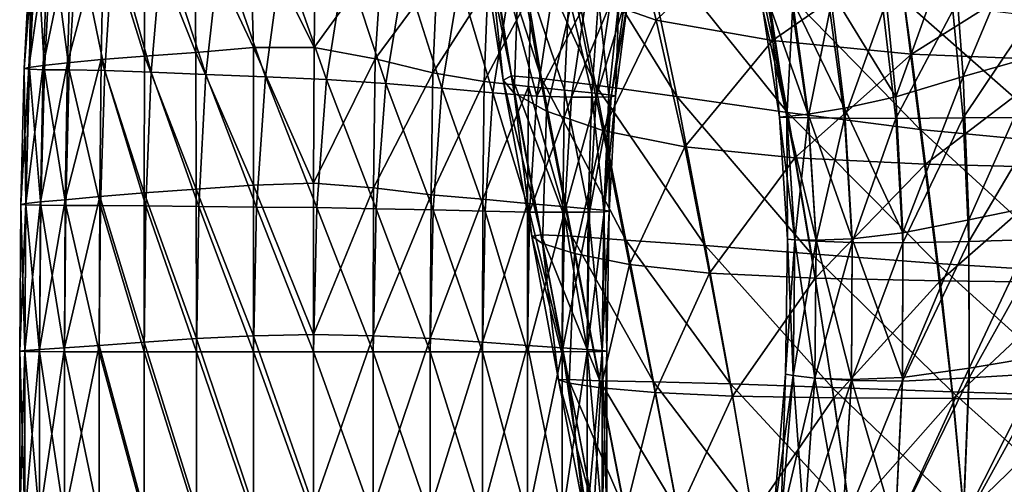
# Model space of a CAD drawing. Extents: x -0.96 to 0.96, y -0.57 to 2.63.
# Tile 128 of 148: x -0.24 to -0.04, y 1.79 to 1.89. Entities that reach past the tile are written whole.
import ezdxf

# ---------------------------------------------------------------- set-up
doc = ezdxf.new("R2010")
doc.units = 0
doc.layers.add('Brakiri_Cruiser_Main_Texture', color=7, linetype='CONTINUOUS')

msp = doc.modelspace()

# ---------------------------------------------------------------- linework, layer by layer
at = {"layer": 'Brakiri_Cruiser_Main_Texture'}
for points in [[(-0.151717, 1.910121, 0.005834), (-0.144566, 1.875688, -0.043131), (-0.150368, 1.911987, -0.04566)], [(-0.150368, 1.911987, -0.04566), (-0.144566, 1.875688, -0.043131), (-0.13847, 1.875199, -0.088397)], [(-0.150368, 1.911987, -0.04566), (-0.13847, 1.875199, -0.088397), (-0.144549, 1.911738, -0.095707)], [(-0.144549, 1.911738, -0.095707), (-0.13847, 1.875199, -0.088397), (-0.127408, 1.873797, -0.129607)], [(-0.144549, 1.911738, -0.095707), (-0.127408, 1.873797, -0.129607), (-0.134166, 1.909226, -0.143373)], [(-0.12117, 1.912675, 0.19681), (-0.115019, 1.887066, 0.177248), (-0.131794, 1.89296, 0.142466)], [(-0.096059, 1.905433, 0.222496), (-0.115019, 1.887066, 0.177248), (-0.12117, 1.912675, 0.19681)], [(-0.198024, 1.908014, 0.384637), (-0.184801, 1.881469, 0.383817), (-0.18441, 1.910366, 0.382158)], [(-0.184801, 1.881469, 0.383817), (-0.170963, 1.900682, 0.383509), (-0.18441, 1.910366, 0.382158)], [(-0.14956, 1.905485, 0.05512), (-0.146231, 1.874818, 0.003437), (-0.151717, 1.910121, 0.005834)], [(-0.151717, 1.910121, 0.005834), (-0.146231, 1.874818, 0.003437), (-0.144566, 1.875688, -0.043131)], [(-0.134166, 1.909226, -0.143373), (-0.127408, 1.873797, -0.129607), (-0.110841, 1.871472, -0.163676)], [(-0.134166, 1.909226, -0.143373), (-0.110841, 1.871472, -0.163676), (-0.117922, 1.905179, -0.182822)], [(-0.05238, 1.875584, -0.502415), (-0.037732, 1.910581, -0.502986), (-0.054492, 1.903776, -0.497949)], [(-0.05238, 1.875584, -0.502415), (-0.036247, 1.880115, -0.507285), (-0.037732, 1.910581, -0.502986)], [(-0.219366, 1.906538, 0.393125), (-0.208998, 1.880483, 0.388307), (-0.209273, 1.907007, 0.388177)], [(-0.209273, 1.907007, 0.388177), (-0.197231, 1.881491, 0.385104), (-0.198024, 1.908014, 0.384637)], [(-0.209273, 1.907007, 0.388177), (-0.208998, 1.880483, 0.388307), (-0.197231, 1.881491, 0.385104)], [(-0.198024, 1.908014, 0.384637), (-0.197231, 1.881491, 0.385104), (-0.184801, 1.881469, 0.383817)], [(-0.241814, 1.904889, 0.42875), (-0.242607, 1.904635, 0.44), (-0.243977, 1.877199, 0.44)], [(-0.241814, 1.904889, 0.42875), (-0.243977, 1.877199, 0.44), (-0.243057, 1.877434, 0.42875)], [(-0.239053, 1.905299, 0.417969), (-0.241814, 1.904889, 0.42875), (-0.243057, 1.877434, 0.42875)], [(-0.239053, 1.905299, 0.417969), (-0.243057, 1.877434, 0.42875), (-0.240137, 1.877805, 0.417969)], [(-0.234355, 1.905788, 0.408125), (-0.239053, 1.905299, 0.417969), (-0.240137, 1.877805, 0.417969)], [(-0.234355, 1.905788, 0.408125), (-0.240137, 1.877805, 0.417969), (-0.235186, 1.878371, 0.408125)], [(-0.227751, 1.906279, 0.399687), (-0.234355, 1.905788, 0.408125), (-0.235186, 1.878371, 0.408125)], [(-0.227751, 1.906279, 0.399687), (-0.235186, 1.878371, 0.408125), (-0.228266, 1.879036, 0.399687)], [(-0.227751, 1.906279, 0.399687), (-0.228266, 1.879036, 0.399687), (-0.21944, 1.879702, 0.393125)], [(-0.227751, 1.906279, 0.399687), (-0.21944, 1.879702, 0.393125), (-0.219366, 1.906538, 0.393125)], [(-0.219366, 1.906538, 0.393125), (-0.21944, 1.879702, 0.393125), (-0.208998, 1.880483, 0.388307)], [(-0.143046, 1.899443, 0.10083), (-0.144002, 1.872145, 0.048553), (-0.14956, 1.905485, 0.05512)], [(-0.14956, 1.905485, 0.05512), (-0.144002, 1.872145, 0.048553), (-0.146231, 1.874818, 0.003437)], [(-0.117922, 1.905179, -0.182822), (-0.110841, 1.871472, -0.163676), (-0.088229, 1.868211, -0.187519)], [(-0.117922, 1.905179, -0.182822), (-0.088229, 1.868211, -0.187519), (-0.09367, 1.898161, -0.206337)], [(-0.096059, 1.905433, 0.222496), (-0.091285, 1.882905, 0.201976), (-0.115019, 1.887066, 0.177248)], [(-0.065791, 1.900693, 0.238705), (-0.091285, 1.882905, 0.201976), (-0.096059, 1.905433, 0.222496)], [(-0.242607, 1.904635, 0.44), (-0.24293, 1.877043, 0.45125), (-0.243977, 1.877199, 0.44)], [(-0.242607, 1.904635, 0.44), (-0.241497, 1.904459, 0.45125), (-0.24293, 1.877043, 0.45125)], [(-0.241497, 1.904459, 0.45125), (-0.239883, 1.876955, 0.462031), (-0.24293, 1.877043, 0.45125)], [(-0.241497, 1.904459, 0.45125), (-0.238418, 1.904361, 0.462031), (-0.239883, 1.876955, 0.462031)], [(-0.238418, 1.904361, 0.462031), (-0.234805, 1.876926, 0.471875), (-0.239883, 1.876955, 0.462031)], [(-0.238418, 1.904361, 0.462031), (-0.23322, 1.904206, 0.471875), (-0.234805, 1.876926, 0.471875)], [(-0.23322, 1.904206, 0.471875), (-0.227576, 1.876809, 0.480313), (-0.234805, 1.876926, 0.471875)], [(-0.23322, 1.904206, 0.471875), (-0.225752, 1.903857, 0.480313), (-0.227576, 1.876809, 0.480313)], [(-0.225752, 1.903857, 0.480313), (-0.218076, 1.87646, 0.486875), (-0.227576, 1.876809, 0.480313)], [(-0.225752, 1.903857, 0.480313), (-0.215774, 1.903042, 0.486875), (-0.218076, 1.87646, 0.486875)], [(-0.215774, 1.903042, 0.486875), (-0.206934, 1.875995, 0.491562), (-0.218076, 1.87646, 0.486875)], [(-0.215774, 1.903042, 0.486875), (-0.204033, 1.901995, 0.491563), (-0.206934, 1.875995, 0.491562)], [(-0.066126, 1.87142, -0.495508), (-0.054492, 1.903776, -0.497949), (-0.068726, 1.897523, -0.490796)], [(-0.066126, 1.87142, -0.495508), (-0.05238, 1.875584, -0.502415), (-0.054492, 1.903776, -0.497949)], [(-0.204033, 1.901995, 0.491563), (-0.194775, 1.875529, 0.494375), (-0.206934, 1.875995, 0.491562)], [(-0.204033, 1.901995, 0.491563), (-0.19134, 1.900715, 0.494375), (-0.194775, 1.875529, 0.494375)], [(-0.19134, 1.900715, 0.494375), (-0.182292, 1.874947, 0.495313), (-0.194775, 1.875529, 0.494375)], [(-0.19134, 1.900715, 0.494375), (-0.178506, 1.899202, 0.495313), (-0.182292, 1.874947, 0.495313)], [(-0.184801, 1.881469, 0.383817), (-0.172374, 1.879163, 0.384746), (-0.170963, 1.900682, 0.383509)], [(-0.178506, 1.899202, 0.495313), (-0.170176, 1.874133, 0.494375), (-0.182292, 1.874947, 0.495313)], [(-0.178506, 1.899202, 0.495313), (-0.166404, 1.897223, 0.494375), (-0.170176, 1.874133, 0.494375)], [(-0.172374, 1.879163, 0.384746), (-0.159729, 1.8963, 0.38653), (-0.170963, 1.900682, 0.383509)], [(-0.143046, 1.899443, 0.10083), (-0.137398, 1.868468, 0.090817), (-0.144002, 1.872145, 0.048553)], [(-0.131794, 1.89296, 0.142466), (-0.137398, 1.868468, 0.090817), (-0.143046, 1.899443, 0.10083)], [(-0.065791, 1.900693, 0.238705), (-0.062972, 1.880096, 0.218756), (-0.091285, 1.882905, 0.201976)], [(-0.033421, 1.898681, 0.248179), (-0.062972, 1.880096, 0.218756), (-0.065791, 1.900693, 0.238705)], [(-0.166404, 1.897223, 0.494375), (-0.15875, 1.873202, 0.491562), (-0.170176, 1.874133, 0.494375)], [(-0.166404, 1.897223, 0.494375), (-0.155176, 1.895012, 0.491563), (-0.15875, 1.873202, 0.491562)], [(-0.09367, 1.898161, -0.206337), (-0.088229, 1.868211, -0.187519), (-0.061178, 1.864763, -0.202663)], [(-0.09367, 1.898161, -0.206337), (-0.061178, 1.864763, -0.202663), (-0.0645, 1.891078, -0.220157)], [(-0.07959, 1.893476, -0.481445), (-0.066126, 1.87142, -0.495508), (-0.068726, 1.897523, -0.490796)], [(-0.033421, 1.898681, 0.248179), (-0.032249, 1.878932, 0.228677), (-0.062972, 1.880096, 0.218756)], [(-0.172374, 1.879163, 0.384746), (-0.1606, 1.876294, 0.387663), (-0.159729, 1.8963, 0.38653)], [(-0.1606, 1.876294, 0.387663), (-0.149421, 1.893853, 0.391172), (-0.159729, 1.8963, 0.38653)], [(-0.155176, 1.895012, 0.491563), (-0.14834, 1.872271, 0.486875), (-0.15875, 1.873202, 0.491562)], [(-0.155176, 1.895012, 0.491563), (-0.145083, 1.892918, 0.48682), (-0.14834, 1.872271, 0.486875)], [(-0.1606, 1.876294, 0.387663), (-0.15013, 1.874582, 0.392337), (-0.149421, 1.893853, 0.391172)], [(-0.15013, 1.874582, 0.392337), (-0.140521, 1.892779, 0.397604), (-0.149421, 1.893853, 0.391172)], [(-0.15013, 1.874582, 0.392337), (-0.141126, 1.873566, 0.398844), (-0.140521, 1.892779, 0.397604)], [(-0.145083, 1.892918, 0.48682), (-0.13939, 1.871572, 0.480257), (-0.14834, 1.872271, 0.486875)], [(-0.145083, 1.892918, 0.48682), (-0.136387, 1.891288, 0.480091), (-0.13939, 1.871572, 0.480257)], [(-0.140521, 1.892779, 0.397604), (-0.141126, 1.873566, 0.398844), (-0.13375, 1.872785, 0.407259)], [(-0.140521, 1.892779, 0.397604), (-0.13375, 1.872785, 0.407259), (-0.132845, 1.891939, 0.405977)], [(-0.131794, 1.89296, 0.142466), (-0.125941, 1.864587, 0.128834), (-0.137398, 1.868468, 0.090817)], [(-0.115019, 1.887066, 0.177248), (-0.125941, 1.864587, 0.128834), (-0.131794, 1.89296, 0.142466)], [(-0.087224, 1.891086, -0.470447), (-0.076606, 1.869095, -0.486436), (-0.07959, 1.893476, -0.481445)], [(-0.07959, 1.893476, -0.481445), (-0.076606, 1.869095, -0.486436), (-0.066126, 1.87142, -0.495508)], [(-0.129468, 1.89059, 0.471266), (-0.13939, 1.871572, 0.480257), (-0.136387, 1.891288, 0.480091)], [(-0.132845, 1.891939, 0.405977), (-0.13375, 1.872785, 0.407259), (-0.128203, 1.872219, 0.417096)], [(-0.132845, 1.891939, 0.405977), (-0.128203, 1.872219, 0.417096), (-0.126797, 1.891334, 0.415788)], [(-0.126797, 1.891334, 0.415788), (-0.128203, 1.872219, 0.417096), (-0.124687, 1.871848, 0.427871)], [(-0.126797, 1.891334, 0.415788), (-0.124687, 1.871848, 0.427871), (-0.122695, 1.890924, 0.42661)], [(-0.122695, 1.890924, 0.42661), (-0.124687, 1.871848, 0.427871), (-0.12332, 1.871613, 0.439172)], [(-0.120859, 1.89067, 0.438014), (-0.12332, 1.871613, 0.439172), (-0.124219, 1.871457, 0.450586)], [(-0.120859, 1.89067, 0.438014), (-0.124219, 1.871457, 0.450586), (-0.121523, 1.890494, 0.449647)], [(-0.122695, 1.890924, 0.42661), (-0.12332, 1.871613, 0.439172), (-0.120859, 1.89067, 0.438014)], [(-0.091768, 1.889798, -0.45835), (-0.083996, 1.867873, -0.475796), (-0.087224, 1.891086, -0.470447)], [(-0.087224, 1.891086, -0.470447), (-0.083996, 1.867873, -0.475796), (-0.076606, 1.869095, -0.486436)], [(-0.0645, 1.891078, -0.220157), (-0.061178, 1.864763, -0.202663), (-0.031297, 1.861873, -0.210633)], [(-0.0645, 1.891078, -0.220157), (-0.031297, 1.861873, -0.210633), (-0.033069, 1.887256, -0.227832)], [(-0.129468, 1.89059, 0.471266), (-0.132344, 1.87134, 0.471654), (-0.13939, 1.871572, 0.480257)], [(-0.124453, 1.890396, 0.460924), (-0.132344, 1.87134, 0.471654), (-0.129468, 1.89059, 0.471266)], [(-0.124453, 1.890396, 0.460924), (-0.127266, 1.871369, 0.461589), (-0.132344, 1.87134, 0.471654)], [(-0.121523, 1.890494, 0.449647), (-0.124219, 1.871457, 0.450586), (-0.127266, 1.871369, 0.461589)], [(-0.121523, 1.890494, 0.449647), (-0.127266, 1.871369, 0.461589), (-0.124453, 1.890396, 0.460924)], [(-0.093267, 1.889246, -0.445703), (-0.088387, 1.867388, -0.464111), (-0.091768, 1.889798, -0.45835)], [(-0.091768, 1.889062, -0.433057), (-0.089873, 1.86727, -0.451904), (-0.093267, 1.889246, -0.445703)], [(-0.093267, 1.889246, -0.445703), (-0.089873, 1.86727, -0.451904), (-0.088387, 1.867388, -0.464111)], [(-0.091768, 1.889798, -0.45835), (-0.088387, 1.867388, -0.464111), (-0.083996, 1.867873, -0.475796)], [(-0.087224, 1.889062, -0.420959), (-0.088387, 1.867203, -0.439743), (-0.091768, 1.889062, -0.433057)], [(-0.091768, 1.889062, -0.433057), (-0.088387, 1.867203, -0.439743), (-0.089873, 1.86727, -0.451904)], [(-0.087224, 1.889062, -0.420959), (-0.083996, 1.867138, -0.428104), (-0.088387, 1.867203, -0.439743)], [(-0.07959, 1.889062, -0.409961), (-0.083996, 1.867138, -0.428104), (-0.087224, 1.889062, -0.420959)], [(-0.07959, 1.889062, -0.409961), (-0.076606, 1.867072, -0.41751), (-0.083996, 1.867138, -0.428104)], [(-0.068726, 1.889062, -0.40061), (-0.076606, 1.867072, -0.41751), (-0.07959, 1.889062, -0.409961)], [(-0.068726, 1.889062, -0.40061), (-0.066126, 1.867006, -0.408484), (-0.076606, 1.867072, -0.41751)], [(-0.066126, 1.867006, -0.408484), (-0.068726, 1.889062, -0.40061), (-0.054492, 1.889062, -0.393457)], [(-0.066126, 1.867006, -0.408484), (-0.054492, 1.889062, -0.393457), (-0.05238, 1.867123, -0.401609)], [(-0.05238, 1.867123, -0.401609), (-0.054492, 1.889062, -0.393457), (-0.037732, 1.889062, -0.38842)], [(-0.05238, 1.867123, -0.401609), (-0.037732, 1.889062, -0.38842), (-0.036247, 1.867241, -0.396771)], [(-0.115019, 1.887066, 0.177248), (-0.109205, 1.861199, 0.160781), (-0.125941, 1.864587, 0.128834)], [(-0.091285, 1.882905, 0.201976), (-0.109205, 1.861199, 0.160781), (-0.115019, 1.887066, 0.177248)], [(-0.091285, 1.882905, 0.201976), (-0.086762, 1.859001, 0.184835), (-0.109205, 1.861199, 0.160781)], [(-0.062972, 1.880096, 0.218756), (-0.086762, 1.859001, 0.184835), (-0.091285, 1.882905, 0.201976)], [(-0.208998, 1.880483, 0.388307), (-0.197198, 1.853427, 0.385495), (-0.197231, 1.881491, 0.385104)], [(-0.197231, 1.881491, 0.385104), (-0.197198, 1.853427, 0.385495), (-0.18495, 1.853834, 0.384427)], [(-0.197231, 1.881491, 0.385104), (-0.18495, 1.853834, 0.384427), (-0.184801, 1.881469, 0.383817)], [(-0.18495, 1.853834, 0.384427), (-0.172374, 1.879163, 0.384746), (-0.184801, 1.881469, 0.383817)], [(-0.228266, 1.879036, 0.399687), (-0.235186, 1.878371, 0.408125), (-0.235632, 1.850431, 0.408125)], [(-0.228266, 1.879036, 0.399687), (-0.235632, 1.850431, 0.408125), (-0.228555, 1.851085, 0.399687)], [(-0.228266, 1.879036, 0.399687), (-0.228555, 1.851085, 0.399687), (-0.219508, 1.851838, 0.393125)], [(-0.228266, 1.879036, 0.399687), (-0.219508, 1.851838, 0.393125), (-0.21944, 1.879702, 0.393125)], [(-0.21944, 1.879702, 0.393125), (-0.219508, 1.851838, 0.393125), (-0.208939, 1.85261, 0.388437)], [(-0.21944, 1.879702, 0.393125), (-0.208939, 1.85261, 0.388437), (-0.208998, 1.880483, 0.388307)], [(-0.208998, 1.880483, 0.388307), (-0.208939, 1.85261, 0.388437), (-0.197198, 1.853427, 0.385495)], [(-0.18495, 1.853834, 0.384427), (-0.172703, 1.852845, 0.385405), (-0.172374, 1.879163, 0.384746)], [(-0.172703, 1.852845, 0.385405), (-0.1606, 1.876294, 0.387663), (-0.172374, 1.879163, 0.384746)], [(-0.062972, 1.880096, 0.218756), (-0.060106, 1.857678, 0.201451), (-0.086762, 1.859001, 0.184835)], [(-0.032249, 1.878932, 0.228677), (-0.060106, 1.857678, 0.201451), (-0.062972, 1.880096, 0.218756)], [(-0.032249, 1.878932, 0.228677), (-0.030732, 1.856913, 0.211085), (-0.060106, 1.857678, 0.201451)], [(-0.05124, 1.846345, -0.507139), (-0.036247, 1.880115, -0.507285), (-0.05238, 1.875584, -0.502415)], [(-0.05124, 1.846345, -0.507139), (-0.035409, 1.849574, -0.511887), (-0.036247, 1.880115, -0.507285)], [(-0.243057, 1.877434, 0.42875), (-0.243977, 1.877199, 0.44), (-0.244678, 1.849483, 0.44)], [(-0.243057, 1.877434, 0.42875), (-0.244678, 1.849483, 0.44), (-0.243694, 1.849669, 0.42875)], [(-0.243977, 1.877199, 0.44), (-0.243662, 1.849366, 0.45125), (-0.244678, 1.849483, 0.44)], [(-0.243977, 1.877199, 0.44), (-0.24293, 1.877043, 0.45125), (-0.243662, 1.849366, 0.45125)], [(-0.240137, 1.877805, 0.417969), (-0.243057, 1.877434, 0.42875), (-0.243694, 1.849669, 0.42875)], [(-0.240137, 1.877805, 0.417969), (-0.243694, 1.849669, 0.42875), (-0.240679, 1.849972, 0.417969)], [(-0.24293, 1.877043, 0.45125), (-0.240615, 1.849308, 0.462031), (-0.243662, 1.849366, 0.45125)], [(-0.24293, 1.877043, 0.45125), (-0.239883, 1.876955, 0.462031), (-0.240615, 1.849308, 0.462031)], [(-0.235186, 1.878371, 0.408125), (-0.240137, 1.877805, 0.417969), (-0.240679, 1.849972, 0.417969)], [(-0.235186, 1.878371, 0.408125), (-0.240679, 1.849972, 0.417969), (-0.235632, 1.850431, 0.408125)], [(-0.239883, 1.876955, 0.462031), (-0.235537, 1.849288, 0.471875), (-0.240615, 1.849308, 0.462031)], [(-0.239883, 1.876955, 0.462031), (-0.234805, 1.876926, 0.471875), (-0.235537, 1.849288, 0.471875)], [(-0.234805, 1.876926, 0.471875), (-0.228428, 1.849288, 0.480313), (-0.235537, 1.849288, 0.471875)], [(-0.234805, 1.876926, 0.471875), (-0.227576, 1.876809, 0.480313), (-0.228428, 1.849288, 0.480313)], [(-0.227576, 1.876809, 0.480313), (-0.219167, 1.849172, 0.486875), (-0.228428, 1.849288, 0.480313)], [(-0.227576, 1.876809, 0.480313), (-0.218076, 1.87646, 0.486875), (-0.219167, 1.849172, 0.486875)], [(-0.218076, 1.87646, 0.486875), (-0.208384, 1.849055, 0.491563), (-0.219167, 1.849172, 0.486875)], [(-0.218076, 1.87646, 0.486875), (-0.206934, 1.875995, 0.491562), (-0.208384, 1.849055, 0.491563)], [(-0.206934, 1.875995, 0.491562), (-0.196584, 1.848939, 0.494375), (-0.208384, 1.849055, 0.491563)], [(-0.206934, 1.875995, 0.491562), (-0.194775, 1.875529, 0.494375), (-0.196584, 1.848939, 0.494375)], [(-0.194775, 1.875529, 0.494375), (-0.184277, 1.848823, 0.495313), (-0.196584, 1.848939, 0.494375)], [(-0.194775, 1.875529, 0.494375), (-0.182292, 1.874947, 0.495313), (-0.184277, 1.848823, 0.495313)], [(-0.182292, 1.874947, 0.495313), (-0.172153, 1.84859, 0.494375), (-0.184277, 1.848823, 0.495313)], [(-0.182292, 1.874947, 0.495313), (-0.170176, 1.874133, 0.494375), (-0.172153, 1.84859, 0.494375)], [(-0.172703, 1.852845, 0.385405), (-0.160964, 1.851446, 0.388258), (-0.1606, 1.876294, 0.387663)], [(-0.160964, 1.851446, 0.388258), (-0.15013, 1.874582, 0.392337), (-0.1606, 1.876294, 0.387663)], [(-0.146231, 1.874818, 0.003437), (-0.138531, 1.843301, -0.040073), (-0.144566, 1.875688, -0.043131)], [(-0.144002, 1.872145, 0.048553), (-0.140398, 1.843016, 0.002082), (-0.146231, 1.874818, 0.003437)], [(-0.146231, 1.874818, 0.003437), (-0.140398, 1.843016, 0.002082), (-0.138531, 1.843301, -0.040073)], [(-0.144566, 1.875688, -0.043131), (-0.138531, 1.843301, -0.040073), (-0.132273, 1.842984, -0.081072)], [(-0.144566, 1.875688, -0.043131), (-0.132273, 1.842984, -0.081072), (-0.13847, 1.875199, -0.088397)], [(-0.13847, 1.875199, -0.088397), (-0.132273, 1.842984, -0.081072), (-0.121245, 1.842211, -0.118461)], [(-0.13847, 1.875199, -0.088397), (-0.121245, 1.842211, -0.118461), (-0.127408, 1.873797, -0.129607)], [(-0.06474, 1.843667, -0.500359), (-0.05238, 1.875584, -0.502415), (-0.066126, 1.87142, -0.495508)], [(-0.06474, 1.843667, -0.500359), (-0.05124, 1.846345, -0.507139), (-0.05238, 1.875584, -0.502415)], [(-0.170176, 1.874133, 0.494375), (-0.160537, 1.848357, 0.491563), (-0.172153, 1.84859, 0.494375)], [(-0.170176, 1.874133, 0.494375), (-0.15875, 1.873202, 0.491562), (-0.160537, 1.848357, 0.491563)], [(-0.160964, 1.851446, 0.388258), (-0.150384, 1.850557, 0.392928), (-0.15013, 1.874582, 0.392337)], [(-0.15875, 1.873202, 0.491562), (-0.149937, 1.848124, 0.486875), (-0.160537, 1.848357, 0.491563)], [(-0.15875, 1.873202, 0.491562), (-0.14834, 1.872271, 0.486875), (-0.149937, 1.848124, 0.486875)], [(-0.150384, 1.850557, 0.392928), (-0.141126, 1.873566, 0.398844), (-0.15013, 1.874582, 0.392337)], [(-0.150384, 1.850557, 0.392928), (-0.141328, 1.849688, 0.399473), (-0.141126, 1.873566, 0.398844)], [(-0.141126, 1.873566, 0.398844), (-0.141328, 1.849688, 0.399473), (-0.134102, 1.849034, 0.407908)], [(-0.141126, 1.873566, 0.398844), (-0.134102, 1.849034, 0.407908), (-0.13375, 1.872785, 0.407259)], [(-0.13375, 1.872785, 0.407259), (-0.134102, 1.849034, 0.407908), (-0.128906, 1.848575, 0.417751)], [(-0.13375, 1.872785, 0.407259), (-0.128906, 1.848575, 0.417751), (-0.128203, 1.872219, 0.417096)], [(-0.127408, 1.873797, -0.129607), (-0.121245, 1.842211, -0.118461), (-0.105067, 1.841126, -0.149785)], [(-0.127408, 1.873797, -0.129607), (-0.105067, 1.841126, -0.149785), (-0.110841, 1.871472, -0.163676)], [(-0.14834, 1.872271, 0.486875), (-0.140859, 1.847892, 0.480313), (-0.149937, 1.848124, 0.486875)], [(-0.14834, 1.872271, 0.486875), (-0.13939, 1.871572, 0.480257), (-0.140859, 1.847892, 0.480313)], [(-0.137398, 1.868468, 0.090817), (-0.138249, 1.841529, 0.043269), (-0.144002, 1.872145, 0.048553)], [(-0.144002, 1.872145, 0.048553), (-0.138249, 1.841529, 0.043269), (-0.140398, 1.843016, 0.002082)], [(-0.132344, 1.87134, 0.471654), (-0.140859, 1.847892, 0.480313), (-0.13939, 1.871572, 0.480257)], [(-0.132344, 1.87134, 0.471654), (-0.13375, 1.847892, 0.47182), (-0.140859, 1.847892, 0.480313)], [(-0.127266, 1.871369, 0.461589), (-0.128672, 1.847911, 0.461921), (-0.13375, 1.847892, 0.47182)], [(-0.127266, 1.871369, 0.461589), (-0.13375, 1.847892, 0.47182), (-0.132344, 1.87134, 0.471654)], [(-0.128203, 1.872219, 0.417096), (-0.128906, 1.848575, 0.417751), (-0.125742, 1.848272, 0.42853)], [(-0.124219, 1.871457, 0.450586), (-0.125625, 1.84797, 0.451084), (-0.128672, 1.847911, 0.461921)], [(-0.124219, 1.871457, 0.450586), (-0.128672, 1.847911, 0.461921), (-0.127266, 1.871369, 0.461589)], [(-0.128203, 1.872219, 0.417096), (-0.125742, 1.848272, 0.42853), (-0.124687, 1.871848, 0.427871)], [(-0.124687, 1.871848, 0.427871), (-0.125742, 1.848272, 0.42853), (-0.124609, 1.848087, 0.439779)], [(-0.12332, 1.871613, 0.439172), (-0.124609, 1.848087, 0.439779), (-0.125625, 1.84797, 0.451084)], [(-0.12332, 1.871613, 0.439172), (-0.125625, 1.84797, 0.451084), (-0.124219, 1.871457, 0.450586)], [(-0.124687, 1.871848, 0.427871), (-0.124609, 1.848087, 0.439779), (-0.12332, 1.871613, 0.439172)], [(-0.110841, 1.871472, -0.163676), (-0.105067, 1.841126, -0.149785), (-0.083354, 1.839418, -0.172261)], [(-0.110841, 1.871472, -0.163676), (-0.083354, 1.839418, -0.172261), (-0.088229, 1.868211, -0.187519)], [(-0.076606, 1.869095, -0.486436), (-0.06474, 1.843667, -0.500359), (-0.066126, 1.87142, -0.495508)], [(-0.083996, 1.867873, -0.475796), (-0.075078, 1.84246, -0.491445), (-0.076606, 1.869095, -0.486436)], [(-0.076606, 1.869095, -0.486436), (-0.075078, 1.84246, -0.491445), (-0.06474, 1.843667, -0.500359)], [(-0.137398, 1.868468, 0.090817), (-0.131709, 1.839441, 0.08233), (-0.138249, 1.841529, 0.043269)], [(-0.125941, 1.864587, 0.128834), (-0.131709, 1.839441, 0.08233), (-0.137398, 1.868468, 0.090817)], [(-0.089873, 1.86727, -0.451904), (-0.08678, 1.842252, -0.469502), (-0.088387, 1.867388, -0.464111)], [(-0.088387, 1.867203, -0.439743), (-0.088254, 1.842384, -0.457585), (-0.089873, 1.86727, -0.451904)], [(-0.089873, 1.86727, -0.451904), (-0.088254, 1.842384, -0.457585), (-0.08678, 1.842252, -0.469502)], [(-0.088387, 1.867388, -0.464111), (-0.082382, 1.842172, -0.480969), (-0.083996, 1.867873, -0.475796)], [(-0.088387, 1.867388, -0.464111), (-0.08678, 1.842252, -0.469502), (-0.082382, 1.842172, -0.480969)], [(-0.083996, 1.867138, -0.428104), (-0.08678, 1.842252, -0.445759), (-0.088387, 1.867203, -0.439743)], [(-0.088387, 1.867203, -0.439743), (-0.08678, 1.842252, -0.445759), (-0.088254, 1.842384, -0.457585)], [(-0.088229, 1.868211, -0.187519), (-0.083354, 1.839418, -0.172261), (-0.057683, 1.837398, -0.187031)], [(-0.088229, 1.868211, -0.187519), (-0.057683, 1.837398, -0.187031), (-0.061178, 1.864763, -0.202663)], [(-0.083996, 1.867138, -0.428104), (-0.082382, 1.841988, -0.434474), (-0.08678, 1.842252, -0.445759)], [(-0.083996, 1.867873, -0.475796), (-0.082382, 1.842172, -0.480969), (-0.075078, 1.84246, -0.491445)], [(-0.076606, 1.867072, -0.41751), (-0.082382, 1.841988, -0.434474), (-0.083996, 1.867138, -0.428104)], [(-0.076606, 1.867072, -0.41751), (-0.075078, 1.841725, -0.424181), (-0.082382, 1.841988, -0.434474)], [(-0.066126, 1.867006, -0.408484), (-0.075078, 1.841725, -0.424181), (-0.076606, 1.867072, -0.41751)], [(-0.066126, 1.867006, -0.408484), (-0.06474, 1.841644, -0.415437), (-0.075078, 1.841725, -0.424181)], [(-0.06474, 1.841644, -0.415437), (-0.066126, 1.867006, -0.408484), (-0.05238, 1.867123, -0.401609)], [(-0.06474, 1.841644, -0.415437), (-0.05238, 1.867123, -0.401609), (-0.05124, 1.841931, -0.4088)], [(-0.05124, 1.841931, -0.4088), (-0.05238, 1.867123, -0.401609), (-0.036247, 1.867241, -0.396771)], [(-0.05124, 1.841931, -0.4088), (-0.036247, 1.867241, -0.396771), (-0.035409, 1.842401, -0.404182)], [(-0.125941, 1.864587, 0.128834), (-0.120455, 1.837251, 0.117686), (-0.131709, 1.839441, 0.08233)], [(-0.109205, 1.861199, 0.160781), (-0.120455, 1.837251, 0.117686), (-0.125941, 1.864587, 0.128834)], [(-0.061178, 1.864763, -0.202663), (-0.057683, 1.837398, -0.187031), (-0.029437, 1.835658, -0.195109)], [(-0.061178, 1.864763, -0.202663), (-0.029437, 1.835658, -0.195109), (-0.031297, 1.861873, -0.210633)], [(-0.109205, 1.861199, 0.160781), (-0.104164, 1.835458, 0.147754), (-0.120455, 1.837251, 0.117686)], [(-0.086762, 1.859001, 0.184835), (-0.104164, 1.835458, 0.147754), (-0.109205, 1.861199, 0.160781)], [(-0.086762, 1.859001, 0.184835), (-0.082564, 1.834458, 0.17053), (-0.104164, 1.835458, 0.147754)], [(-0.060106, 1.857678, 0.201451), (-0.082564, 1.834458, 0.17053), (-0.086762, 1.859001, 0.184835)], [(-0.060106, 1.857678, 0.201451), (-0.057119, 1.833856, 0.186378), (-0.082564, 1.834458, 0.17053)], [(-0.030732, 1.856913, 0.211085), (-0.057119, 1.833856, 0.186378), (-0.060106, 1.857678, 0.201451)], [(-0.030732, 1.856913, 0.211085), (-0.029155, 1.833532, 0.195629), (-0.057119, 1.833856, 0.186378)], [(-0.219508, 1.851838, 0.393125), (-0.208867, 1.822105, 0.388438), (-0.208939, 1.85261, 0.388437)], [(-0.208939, 1.85261, 0.388437), (-0.197187, 1.822681, 0.385625), (-0.197198, 1.853427, 0.385495)], [(-0.208939, 1.85261, 0.388437), (-0.208867, 1.822105, 0.388438), (-0.197187, 1.822681, 0.385625)], [(-0.197198, 1.853427, 0.385495), (-0.185, 1.822935, 0.384687), (-0.18495, 1.853834, 0.384427)], [(-0.197198, 1.853427, 0.385495), (-0.197187, 1.822681, 0.385625), (-0.185, 1.822935, 0.384687)], [(-0.185, 1.822935, 0.384687), (-0.172703, 1.852845, 0.385405), (-0.18495, 1.853834, 0.384427)], [(-0.185, 1.822935, 0.384687), (-0.172812, 1.822681, 0.385625), (-0.172703, 1.852845, 0.385405)], [(-0.172812, 1.822681, 0.385625), (-0.160964, 1.851446, 0.388258), (-0.172703, 1.852845, 0.385405)], [(-0.228555, 1.851085, 0.399687), (-0.235632, 1.850431, 0.408125), (-0.235781, 1.82022, 0.408125)], [(-0.228555, 1.851085, 0.399687), (-0.235781, 1.82022, 0.408125), (-0.228672, 1.820709, 0.399687)], [(-0.228555, 1.851085, 0.399687), (-0.228672, 1.820709, 0.399687), (-0.219531, 1.821392, 0.393125)], [(-0.228555, 1.851085, 0.399687), (-0.219531, 1.821392, 0.393125), (-0.219508, 1.851838, 0.393125)], [(-0.219508, 1.851838, 0.393125), (-0.219531, 1.821392, 0.393125), (-0.208867, 1.822105, 0.388438)], [(-0.172812, 1.822681, 0.385625), (-0.161133, 1.822105, 0.388438), (-0.160964, 1.851446, 0.388258)], [(-0.161133, 1.822105, 0.388438), (-0.150384, 1.850557, 0.392928), (-0.160964, 1.851446, 0.388258)], [(-0.161133, 1.822105, 0.388438), (-0.150469, 1.821392, 0.393125), (-0.150384, 1.850557, 0.392928)], [(-0.150469, 1.821392, 0.393125), (-0.141328, 1.849688, 0.399473), (-0.150384, 1.850557, 0.392928)], [(-0.243694, 1.849669, 0.42875), (-0.244678, 1.849483, 0.44), (-0.244922, 1.819546, 0.44)], [(-0.243694, 1.849669, 0.42875), (-0.244922, 1.819546, 0.44), (-0.243906, 1.819673, 0.42875)], [(-0.244678, 1.849483, 0.44), (-0.243906, 1.819478, 0.45125), (-0.244922, 1.819546, 0.44)], [(-0.244678, 1.849483, 0.44), (-0.243662, 1.849366, 0.45125), (-0.243906, 1.819478, 0.45125)], [(-0.240679, 1.849972, 0.417969), (-0.243694, 1.849669, 0.42875), (-0.243906, 1.819673, 0.42875)], [(-0.240679, 1.849972, 0.417969), (-0.243906, 1.819673, 0.42875), (-0.240859, 1.819888, 0.417969)], [(-0.243662, 1.849366, 0.45125), (-0.240859, 1.819449, 0.462031), (-0.243906, 1.819478, 0.45125)], [(-0.243662, 1.849366, 0.45125), (-0.240615, 1.849308, 0.462031), (-0.240859, 1.819449, 0.462031)], [(-0.235632, 1.850431, 0.408125), (-0.240679, 1.849972, 0.417969), (-0.240859, 1.819888, 0.417969)], [(-0.235632, 1.850431, 0.408125), (-0.240859, 1.819888, 0.417969), (-0.235781, 1.82022, 0.408125)], [(-0.240615, 1.849308, 0.462031), (-0.235781, 1.819439, 0.471875), (-0.240859, 1.819449, 0.462031)], [(-0.240615, 1.849308, 0.462031), (-0.235537, 1.849288, 0.471875), (-0.235781, 1.819439, 0.471875)], [(-0.235537, 1.849288, 0.471875), (-0.228672, 1.819439, 0.480313), (-0.235781, 1.819439, 0.471875)], [(-0.235537, 1.849288, 0.471875), (-0.228428, 1.849288, 0.480313), (-0.228672, 1.819439, 0.480313)], [(-0.228428, 1.849288, 0.480313), (-0.219531, 1.819439, 0.486875), (-0.228672, 1.819439, 0.480313)], [(-0.228428, 1.849288, 0.480313), (-0.219167, 1.849172, 0.486875), (-0.219531, 1.819439, 0.486875)], [(-0.219167, 1.849172, 0.486875), (-0.208867, 1.819439, 0.491562), (-0.219531, 1.819439, 0.486875)], [(-0.219167, 1.849172, 0.486875), (-0.208384, 1.849055, 0.491563), (-0.208867, 1.819439, 0.491562)], [(-0.208384, 1.849055, 0.491563), (-0.197187, 1.819439, 0.494375), (-0.208867, 1.819439, 0.491562)], [(-0.208384, 1.849055, 0.491563), (-0.196584, 1.848939, 0.494375), (-0.197187, 1.819439, 0.494375)], [(-0.196584, 1.848939, 0.494375), (-0.185, 1.819439, 0.495313), (-0.197187, 1.819439, 0.494375)], [(-0.196584, 1.848939, 0.494375), (-0.184277, 1.848823, 0.495313), (-0.185, 1.819439, 0.495313)], [(-0.184277, 1.848823, 0.495313), (-0.172812, 1.819439, 0.494375), (-0.185, 1.819439, 0.495313)], [(-0.184277, 1.848823, 0.495313), (-0.172153, 1.84859, 0.494375), (-0.172812, 1.819439, 0.494375)], [(-0.172153, 1.84859, 0.494375), (-0.161133, 1.819439, 0.491562), (-0.172812, 1.819439, 0.494375)], [(-0.172153, 1.84859, 0.494375), (-0.160537, 1.848357, 0.491563), (-0.161133, 1.819439, 0.491562)], [(-0.150469, 1.821392, 0.393125), (-0.141328, 1.820709, 0.399687), (-0.141328, 1.849688, 0.399473)], [(-0.141328, 1.849688, 0.399473), (-0.141328, 1.820709, 0.399687), (-0.134219, 1.82022, 0.408125)], [(-0.141328, 1.849688, 0.399473), (-0.134219, 1.82022, 0.408125), (-0.134102, 1.849034, 0.407908)], [(-0.134102, 1.849034, 0.407908), (-0.134219, 1.82022, 0.408125), (-0.129141, 1.819888, 0.417969)], [(-0.134102, 1.849034, 0.407908), (-0.129141, 1.819888, 0.417969), (-0.128906, 1.848575, 0.417751)], [(-0.128906, 1.848575, 0.417751), (-0.129141, 1.819888, 0.417969), (-0.126094, 1.819673, 0.42875)], [(-0.128906, 1.848575, 0.417751), (-0.126094, 1.819673, 0.42875), (-0.125742, 1.848272, 0.42853)], [(-0.051196, 1.816096, -0.511946), (-0.035409, 1.849574, -0.511887), (-0.05124, 1.846345, -0.507139)], [(-0.051196, 1.816096, -0.511946), (-0.035357, 1.818743, -0.51666), (-0.035409, 1.849574, -0.511887)], [(-0.160537, 1.848357, 0.491563), (-0.150469, 1.819439, 0.486875), (-0.161133, 1.819439, 0.491562)], [(-0.160537, 1.848357, 0.491563), (-0.149937, 1.848124, 0.486875), (-0.150469, 1.819439, 0.486875)], [(-0.149937, 1.848124, 0.486875), (-0.141328, 1.819439, 0.480313), (-0.150469, 1.819439, 0.486875)], [(-0.149937, 1.848124, 0.486875), (-0.140859, 1.847892, 0.480313), (-0.141328, 1.819439, 0.480313)], [(-0.13375, 1.847892, 0.47182), (-0.134219, 1.819439, 0.471875), (-0.141328, 1.819439, 0.480313)], [(-0.13375, 1.847892, 0.47182), (-0.141328, 1.819439, 0.480313), (-0.140859, 1.847892, 0.480313)], [(-0.128672, 1.847911, 0.461921), (-0.129141, 1.819449, 0.462031), (-0.134219, 1.819439, 0.471875)], [(-0.128672, 1.847911, 0.461921), (-0.134219, 1.819439, 0.471875), (-0.13375, 1.847892, 0.47182)], [(-0.125625, 1.84797, 0.451084), (-0.126094, 1.819478, 0.45125), (-0.129141, 1.819449, 0.462031)], [(-0.125625, 1.84797, 0.451084), (-0.129141, 1.819449, 0.462031), (-0.128672, 1.847911, 0.461921)], [(-0.125742, 1.848272, 0.42853), (-0.126094, 1.819673, 0.42875), (-0.125078, 1.819546, 0.44)], [(-0.124609, 1.848087, 0.439779), (-0.125078, 1.819546, 0.44), (-0.126094, 1.819478, 0.45125)], [(-0.124609, 1.848087, 0.439779), (-0.126094, 1.819478, 0.45125), (-0.125625, 1.84797, 0.451084)], [(-0.125742, 1.848272, 0.42853), (-0.125078, 1.819546, 0.44), (-0.124609, 1.848087, 0.439779)], [(-0.064761, 1.814184, -0.505205), (-0.051196, 1.816096, -0.511946), (-0.05124, 1.846345, -0.507139)], [(-0.064761, 1.814184, -0.505205), (-0.05124, 1.846345, -0.507139), (-0.06474, 1.843667, -0.500359)], [(-0.140398, 1.843016, 0.002082), (-0.132927, 1.813753, -0.037682), (-0.138531, 1.843301, -0.040073)], [(-0.138249, 1.841529, 0.043269), (-0.134939, 1.813699, 0.000978), (-0.140398, 1.843016, 0.002082)], [(-0.140398, 1.843016, 0.002082), (-0.134939, 1.813699, 0.000978), (-0.132927, 1.813753, -0.037682)], [(-0.138531, 1.843301, -0.040073), (-0.132927, 1.813753, -0.037682), (-0.126559, 1.813506, -0.075003)], [(-0.138531, 1.843301, -0.040073), (-0.126559, 1.813506, -0.075003), (-0.132273, 1.842984, -0.081072)], [(-0.132273, 1.842984, -0.081072), (-0.126559, 1.813506, -0.075003), (-0.115616, 1.813259, -0.10916)], [(-0.132273, 1.842984, -0.081072), (-0.115616, 1.813259, -0.10916), (-0.121245, 1.842211, -0.118461)], [(-0.082382, 1.842172, -0.480969), (-0.075185, 1.813741, -0.496287), (-0.075078, 1.84246, -0.491445)], [(-0.075078, 1.84246, -0.491445), (-0.075185, 1.813741, -0.496287), (-0.064761, 1.814184, -0.505205)], [(-0.075078, 1.84246, -0.491445), (-0.064761, 1.814184, -0.505205), (-0.06474, 1.843667, -0.500359)], [(-0.131709, 1.839441, 0.08233), (-0.132814, 1.813045, 0.039154), (-0.138249, 1.841529, 0.043269)], [(-0.138249, 1.841529, 0.043269), (-0.132814, 1.813045, 0.039154), (-0.134939, 1.813699, 0.000978)], [(-0.121245, 1.842211, -0.118461), (-0.115616, 1.813259, -0.10916), (-0.099873, 1.812856, -0.137999)], [(-0.121245, 1.842211, -0.118461), (-0.099873, 1.812856, -0.137999), (-0.105067, 1.841126, -0.149785)], [(-0.105067, 1.841126, -0.149785), (-0.099873, 1.812856, -0.137999), (-0.079108, 1.812142, -0.159367)], [(-0.105067, 1.841126, -0.149785), (-0.079108, 1.812142, -0.159367), (-0.083354, 1.839418, -0.172261)], [(-0.08678, 1.842252, -0.445759), (-0.088659, 1.814824, -0.462546), (-0.088254, 1.842384, -0.457585)], [(-0.088254, 1.842384, -0.457585), (-0.088659, 1.814824, -0.462546), (-0.087119, 1.814561, -0.474367)], [(-0.08678, 1.842252, -0.445759), (-0.087119, 1.814561, -0.450908), (-0.088659, 1.814824, -0.462546)], [(-0.088254, 1.842384, -0.457585), (-0.087119, 1.814561, -0.474367), (-0.08678, 1.842252, -0.469502)], [(-0.082382, 1.841988, -0.434474), (-0.087119, 1.814561, -0.450908), (-0.08678, 1.842252, -0.445759)], [(-0.08678, 1.842252, -0.469502), (-0.087119, 1.814561, -0.474367), (-0.082633, 1.814033, -0.485811)], [(-0.082382, 1.841988, -0.434474), (-0.082633, 1.814033, -0.43983), (-0.087119, 1.814561, -0.450908)], [(-0.08678, 1.842252, -0.469502), (-0.082633, 1.814033, -0.485811), (-0.082382, 1.842172, -0.480969)], [(-0.082382, 1.842172, -0.480969), (-0.082633, 1.814033, -0.485811), (-0.075185, 1.813741, -0.496287)], [(-0.075078, 1.841725, -0.424181), (-0.082633, 1.814033, -0.43983), (-0.082382, 1.841988, -0.434474)], [(-0.075078, 1.841725, -0.424181), (-0.075185, 1.813558, -0.429798), (-0.082633, 1.814033, -0.43983)], [(-0.06474, 1.841644, -0.415437), (-0.075185, 1.813558, -0.429798), (-0.075078, 1.841725, -0.424181)], [(-0.06474, 1.841644, -0.415437), (-0.064761, 1.813449, -0.421296), (-0.075185, 1.813558, -0.429798)], [(-0.064761, 1.813449, -0.421296), (-0.06474, 1.841644, -0.415437), (-0.05124, 1.841931, -0.4088)], [(-0.064761, 1.813449, -0.421296), (-0.05124, 1.841931, -0.4088), (-0.051196, 1.814073, -0.41492)], [(-0.051196, 1.814073, -0.41492), (-0.05124, 1.841931, -0.4088), (-0.035409, 1.842401, -0.404182)], [(-0.051196, 1.814073, -0.41492), (-0.035409, 1.842401, -0.404182), (-0.035357, 1.815065, -0.410543)], [(-0.131709, 1.839441, 0.08233), (-0.126333, 1.812089, 0.075506), (-0.132814, 1.813045, 0.039154)], [(-0.120455, 1.837251, 0.117686), (-0.126333, 1.812089, 0.075506), (-0.131709, 1.839441, 0.08233)], [(-0.083354, 1.839418, -0.172261), (-0.079108, 1.812142, -0.159367), (-0.054671, 1.811272, -0.173895)], [(-0.083354, 1.839418, -0.172261), (-0.054671, 1.811272, -0.173895), (-0.057683, 1.837398, -0.187031)], [(-0.120455, 1.837251, 0.117686), (-0.115277, 1.811134, 0.108694), (-0.126333, 1.812089, 0.075506)], [(-0.104164, 1.835458, 0.147754), (-0.115277, 1.811134, 0.108694), (-0.120455, 1.837251, 0.117686)], [(-0.057683, 1.837398, -0.187031), (-0.054671, 1.811272, -0.173895), (-0.027916, 1.810401, -0.182211)], [(-0.057683, 1.837398, -0.187031), (-0.027916, 1.810401, -0.182211), (-0.029437, 1.835658, -0.195109)], [(-0.104164, 1.835458, 0.147754), (-0.099479, 1.810377, 0.136953), (-0.115277, 1.811134, 0.108694)], [(-0.082564, 1.834458, 0.17053), (-0.099479, 1.810377, 0.136953), (-0.104164, 1.835458, 0.147754)], [(-0.082564, 1.834458, 0.17053), (-0.07877, 1.810016, 0.158519), (-0.099479, 1.810377, 0.136953)], [(-0.057119, 1.833856, 0.186378), (-0.07877, 1.810016, 0.158519), (-0.082564, 1.834458, 0.17053)], [(-0.057119, 1.833856, 0.186378), (-0.054446, 1.809855, 0.173633), (-0.07877, 1.810016, 0.158519)], [(-0.029155, 1.833532, 0.195629), (-0.054446, 1.809855, 0.173633), (-0.057119, 1.833856, 0.186378)], [(-0.029155, 1.833532, 0.195629), (-0.027803, 1.809693, 0.182536), (-0.054446, 1.809855, 0.173633)], [(-0.208867, 1.822105, 0.388438), (-0.197187, 1.787635, 0.385625), (-0.197187, 1.822681, 0.385625)], [(-0.197187, 1.822681, 0.385625), (-0.185, 1.78783, 0.384687), (-0.185, 1.822935, 0.384687)], [(-0.197187, 1.822681, 0.385625), (-0.197187, 1.787635, 0.385625), (-0.185, 1.78783, 0.384687)], [(-0.185, 1.78783, 0.384687), (-0.172812, 1.822681, 0.385625), (-0.185, 1.822935, 0.384687)], [(-0.185, 1.78783, 0.384687), (-0.172812, 1.787635, 0.385625), (-0.172812, 1.822681, 0.385625)], [(-0.172812, 1.787635, 0.385625), (-0.161133, 1.822105, 0.388438), (-0.172812, 1.822681, 0.385625)], [(-0.228672, 1.820709, 0.399687), (-0.235781, 1.82022, 0.408125), (-0.235781, 1.785858, 0.408125)], [(-0.228672, 1.820709, 0.399687), (-0.235781, 1.785858, 0.408125), (-0.228672, 1.78619, 0.399687)], [(-0.228672, 1.820709, 0.399687), (-0.219531, 1.786678, 0.393125), (-0.219531, 1.821392, 0.393125)], [(-0.228672, 1.820709, 0.399687), (-0.228672, 1.78619, 0.399687), (-0.219531, 1.786678, 0.393125)], [(-0.219531, 1.821392, 0.393125), (-0.208867, 1.787205, 0.388437), (-0.208867, 1.822105, 0.388438)], [(-0.219531, 1.821392, 0.393125), (-0.219531, 1.786678, 0.393125), (-0.208867, 1.787205, 0.388437)], [(-0.208867, 1.822105, 0.388438), (-0.208867, 1.787205, 0.388437), (-0.197187, 1.787635, 0.385625)], [(-0.172812, 1.787635, 0.385625), (-0.161133, 1.787205, 0.388437), (-0.161133, 1.822105, 0.388438)], [(-0.161133, 1.787205, 0.388437), (-0.150469, 1.821392, 0.393125), (-0.161133, 1.822105, 0.388438)], [(-0.161133, 1.787205, 0.388437), (-0.150469, 1.786678, 0.393125), (-0.150469, 1.821392, 0.393125)], [(-0.150469, 1.786678, 0.393125), (-0.141328, 1.820709, 0.399687), (-0.150469, 1.821392, 0.393125)], [(-0.150469, 1.786678, 0.393125), (-0.141328, 1.78619, 0.399687), (-0.141328, 1.820709, 0.399687)], [(-0.141328, 1.820709, 0.399687), (-0.141328, 1.78619, 0.399687), (-0.134219, 1.785858, 0.408125)], [(-0.141328, 1.820709, 0.399687), (-0.134219, 1.785858, 0.408125), (-0.134219, 1.82022, 0.408125)], [(-0.243906, 1.819673, 0.42875), (-0.244922, 1.819546, 0.44), (-0.244922, 1.785448, 0.44)], [(-0.243906, 1.819673, 0.42875), (-0.244922, 1.785448, 0.44), (-0.243906, 1.785516, 0.42875)], [(-0.244922, 1.819546, 0.44), (-0.243906, 1.819478, 0.45125), (-0.243906, 1.785418, 0.45125)], [(-0.244922, 1.819546, 0.44), (-0.243906, 1.785418, 0.45125), (-0.244922, 1.785448, 0.44)], [(-0.240859, 1.819888, 0.417969), (-0.243906, 1.819673, 0.42875), (-0.243906, 1.785516, 0.42875)], [(-0.240859, 1.819888, 0.417969), (-0.243906, 1.785516, 0.42875), (-0.240859, 1.785643, 0.417969)], [(-0.243906, 1.819478, 0.45125), (-0.240859, 1.819449, 0.462031), (-0.240859, 1.785408, 0.462031)], [(-0.243906, 1.819478, 0.45125), (-0.240859, 1.785408, 0.462031), (-0.243906, 1.785418, 0.45125)], [(-0.235781, 1.82022, 0.408125), (-0.240859, 1.819888, 0.417969), (-0.240859, 1.785643, 0.417969)], [(-0.235781, 1.82022, 0.408125), (-0.240859, 1.785643, 0.417969), (-0.235781, 1.785858, 0.408125)], [(-0.240859, 1.819449, 0.462031), (-0.235781, 1.819439, 0.471875), (-0.235781, 1.785408, 0.471875)], [(-0.240859, 1.819449, 0.462031), (-0.235781, 1.785408, 0.471875), (-0.240859, 1.785408, 0.462031)], [(-0.235781, 1.819439, 0.471875), (-0.228672, 1.819439, 0.480313), (-0.228672, 1.785408, 0.480313)], [(-0.235781, 1.819439, 0.471875), (-0.228672, 1.785408, 0.480313), (-0.235781, 1.785408, 0.471875)], [(-0.228672, 1.819439, 0.480313), (-0.219531, 1.819439, 0.486875), (-0.219531, 1.785408, 0.486875)], [(-0.228672, 1.819439, 0.480313), (-0.219531, 1.785408, 0.486875), (-0.228672, 1.785408, 0.480313)], [(-0.219531, 1.819439, 0.486875), (-0.208867, 1.819439, 0.491562), (-0.208867, 1.785408, 0.491563)], [(-0.219531, 1.819439, 0.486875), (-0.208867, 1.785408, 0.491563), (-0.219531, 1.785408, 0.486875)], [(-0.208867, 1.819439, 0.491562), (-0.197187, 1.819439, 0.494375), (-0.197187, 1.785408, 0.494375)], [(-0.208867, 1.819439, 0.491562), (-0.197187, 1.785408, 0.494375), (-0.208867, 1.785408, 0.491563)], [(-0.197187, 1.819439, 0.494375), (-0.185, 1.819439, 0.495313), (-0.185, 1.785408, 0.495313)], [(-0.197187, 1.819439, 0.494375), (-0.185, 1.785408, 0.495313), (-0.197187, 1.785408, 0.494375)], [(-0.185, 1.819439, 0.495313), (-0.172812, 1.819439, 0.494375), (-0.172812, 1.785408, 0.494375)], [(-0.185, 1.819439, 0.495313), (-0.172812, 1.785408, 0.494375), (-0.185, 1.785408, 0.495313)], [(-0.172812, 1.819439, 0.494375), (-0.161133, 1.819439, 0.491562), (-0.161133, 1.785408, 0.491563)], [(-0.172812, 1.819439, 0.494375), (-0.161133, 1.785408, 0.491563), (-0.172812, 1.785408, 0.494375)], [(-0.161133, 1.819439, 0.491562), (-0.150469, 1.819439, 0.486875), (-0.150469, 1.785408, 0.486875)], [(-0.161133, 1.819439, 0.491562), (-0.150469, 1.785408, 0.486875), (-0.161133, 1.785408, 0.491563)], [(-0.150469, 1.819439, 0.486875), (-0.141328, 1.819439, 0.480313), (-0.141328, 1.785408, 0.480313)], [(-0.150469, 1.819439, 0.486875), (-0.141328, 1.785408, 0.480313), (-0.150469, 1.785408, 0.486875)], [(-0.134219, 1.819439, 0.471875), (-0.134219, 1.785408, 0.471875), (-0.141328, 1.785408, 0.480313)], [(-0.134219, 1.819439, 0.471875), (-0.141328, 1.785408, 0.480313), (-0.141328, 1.819439, 0.480313)], [(-0.134219, 1.82022, 0.408125), (-0.134219, 1.785858, 0.408125), (-0.129141, 1.785643, 0.417969)], [(-0.134219, 1.82022, 0.408125), (-0.129141, 1.785643, 0.417969), (-0.129141, 1.819888, 0.417969)], [(-0.129141, 1.819449, 0.462031), (-0.129141, 1.785408, 0.462031), (-0.134219, 1.785408, 0.471875)], [(-0.129141, 1.819449, 0.462031), (-0.134219, 1.785408, 0.471875), (-0.134219, 1.819439, 0.471875)], [(-0.129141, 1.819888, 0.417969), (-0.129141, 1.785643, 0.417969), (-0.126094, 1.785516, 0.42875)], [(-0.129141, 1.819888, 0.417969), (-0.126094, 1.785516, 0.42875), (-0.126094, 1.819673, 0.42875)], [(-0.126094, 1.819478, 0.45125), (-0.126094, 1.785418, 0.45125), (-0.129141, 1.785408, 0.462031)], [(-0.126094, 1.819478, 0.45125), (-0.129141, 1.785408, 0.462031), (-0.129141, 1.819449, 0.462031)], [(-0.126094, 1.819673, 0.42875), (-0.126094, 1.785516, 0.42875), (-0.125078, 1.785448, 0.44)], [(-0.126094, 1.819673, 0.42875), (-0.125078, 1.785448, 0.44), (-0.125078, 1.819546, 0.44)], [(-0.125078, 1.819546, 0.44), (-0.125078, 1.785448, 0.44), (-0.126094, 1.785418, 0.45125)], [(-0.125078, 1.819546, 0.44), (-0.126094, 1.785418, 0.45125), (-0.126094, 1.819478, 0.45125)], [(-0.052375, 1.784874, -0.51666), (-0.036148, 1.787174, -0.521406), (-0.035357, 1.818743, -0.51666)], [(-0.052375, 1.784874, -0.51666), (-0.035357, 1.818743, -0.51666), (-0.051196, 1.816096, -0.511946)], [(-0.087119, 1.814561, -0.450908), (-0.091179, 1.784878, -0.466636), (-0.088659, 1.814824, -0.462546)], [(-0.088659, 1.814824, -0.462546), (-0.091179, 1.784878, -0.466636), (-0.089573, 1.784483, -0.478552)], [(-0.087119, 1.814561, -0.450908), (-0.089573, 1.784483, -0.454993), (-0.091179, 1.784878, -0.466636)], [(-0.088659, 1.814824, -0.462546), (-0.089573, 1.784483, -0.478552), (-0.087119, 1.814561, -0.474367)], [(-0.082633, 1.814033, -0.43983), (-0.089573, 1.784483, -0.454993), (-0.087119, 1.814561, -0.450908)], [(-0.087119, 1.814561, -0.474367), (-0.089573, 1.784483, -0.478552), (-0.084851, 1.783743, -0.490134)], [(-0.087119, 1.814561, -0.474367), (-0.084851, 1.783743, -0.490134), (-0.082633, 1.814033, -0.485811)], [(-0.066303, 1.783256, -0.509827), (-0.052375, 1.784874, -0.51666), (-0.051196, 1.816096, -0.511946)], [(-0.066303, 1.783256, -0.509827), (-0.051196, 1.816096, -0.511946), (-0.064761, 1.814184, -0.505205)], [(-0.052375, 1.784138, -0.419857), (-0.051196, 1.814073, -0.41492), (-0.035357, 1.815065, -0.410543)], [(-0.052375, 1.784138, -0.419857), (-0.035357, 1.815065, -0.410543), (-0.036148, 1.785703, -0.415734)], [(-0.134939, 1.813699, 0.000978), (-0.127775, 1.786993, -0.035729), (-0.132927, 1.813753, -0.037682)], [(-0.132814, 1.813045, 0.039154), (-0.129828, 1.787055, 0.000305), (-0.134939, 1.813699, 0.000978)], [(-0.134939, 1.813699, 0.000978), (-0.129828, 1.787055, 0.000305), (-0.127775, 1.786993, -0.035729)], [(-0.132927, 1.813753, -0.037682), (-0.127775, 1.786993, -0.035729), (-0.121401, 1.786931, -0.07024)], [(-0.132927, 1.813753, -0.037682), (-0.121401, 1.786931, -0.07024), (-0.126559, 1.813506, -0.075003)], [(-0.126333, 1.812089, 0.075506), (-0.127747, 1.786816, 0.036097), (-0.132814, 1.813045, 0.039154)], [(-0.132814, 1.813045, 0.039154), (-0.127747, 1.786816, 0.036097), (-0.129828, 1.787055, 0.000305)], [(-0.126559, 1.813506, -0.075003), (-0.121401, 1.786931, -0.07024), (-0.110642, 1.78687, -0.101704)], [(-0.126559, 1.813506, -0.075003), (-0.110642, 1.78687, -0.101704), (-0.115616, 1.813259, -0.10916)], [(-0.115616, 1.813259, -0.10916), (-0.110642, 1.78687, -0.101704), (-0.095435, 1.786808, -0.128598)], [(-0.115616, 1.813259, -0.10916), (-0.095435, 1.786808, -0.128598), (-0.099873, 1.812856, -0.137999)], [(-0.099873, 1.812856, -0.137999), (-0.095435, 1.786808, -0.128598), (-0.075524, 1.78659, -0.148826)], [(-0.099873, 1.812856, -0.137999), (-0.075524, 1.78659, -0.148826), (-0.079108, 1.812142, -0.159367)], [(-0.082633, 1.814033, -0.43983), (-0.084851, 1.783743, -0.444038), (-0.089573, 1.784483, -0.454993)], [(-0.075185, 1.813558, -0.429798), (-0.084851, 1.783743, -0.444038), (-0.082633, 1.814033, -0.43983)], [(-0.082633, 1.814033, -0.485811), (-0.084851, 1.783743, -0.490134), (-0.077111, 1.783107, -0.500771)], [(-0.075185, 1.813558, -0.429798), (-0.077111, 1.783107, -0.434183), (-0.084851, 1.783743, -0.444038)], [(-0.082633, 1.814033, -0.485811), (-0.077111, 1.783107, -0.500771), (-0.075185, 1.813741, -0.496287)], [(-0.075185, 1.813741, -0.496287), (-0.077111, 1.783107, -0.500771), (-0.066303, 1.783256, -0.509827)], [(-0.064761, 1.813449, -0.421296), (-0.077111, 1.783107, -0.434183), (-0.075185, 1.813558, -0.429798)], [(-0.064761, 1.813449, -0.421296), (-0.066303, 1.783072, -0.425949), (-0.077111, 1.783107, -0.434183)], [(-0.075185, 1.813741, -0.496287), (-0.066303, 1.783256, -0.509827), (-0.064761, 1.814184, -0.505205)], [(-0.066303, 1.783072, -0.425949), (-0.064761, 1.813449, -0.421296), (-0.051196, 1.814073, -0.41492)], [(-0.066303, 1.783072, -0.425949), (-0.051196, 1.814073, -0.41492), (-0.052375, 1.784138, -0.419857)], [(-0.126333, 1.812089, 0.075506), (-0.121345, 1.786577, 0.070366), (-0.127747, 1.786816, 0.036097)], [(-0.115277, 1.811134, 0.108694), (-0.121345, 1.786577, 0.070366), (-0.126333, 1.812089, 0.075506)], [(-0.115277, 1.811134, 0.108694), (-0.110558, 1.786338, 0.101588), (-0.121345, 1.786577, 0.070366)], [(-0.099479, 1.810377, 0.136953), (-0.110558, 1.786338, 0.101588), (-0.115277, 1.811134, 0.108694)], [(-0.099479, 1.810377, 0.136953), (-0.095322, 1.786099, 0.128239), (-0.110558, 1.786338, 0.101588)], [(-0.07877, 1.810016, 0.158519), (-0.095322, 1.786099, 0.128239), (-0.099479, 1.810377, 0.136953)], [(-0.079108, 1.812142, -0.159367), (-0.075524, 1.78659, -0.148826), (-0.052229, 1.786373, -0.163078)], [(-0.079108, 1.812142, -0.159367), (-0.052229, 1.786373, -0.163078), (-0.054671, 1.811272, -0.173895)], [(-0.054671, 1.811272, -0.173895), (-0.052229, 1.786373, -0.163078), (-0.026679, 1.786155, -0.171471)], [(-0.054671, 1.811272, -0.173895), (-0.026679, 1.786155, -0.171471), (-0.027916, 1.810401, -0.182211)], [(-0.07877, 1.810016, 0.158519), (-0.075439, 1.786059, 0.148614), (-0.095322, 1.786099, 0.128239)], [(-0.054446, 1.809855, 0.173633), (-0.075439, 1.786059, 0.148614), (-0.07877, 1.810016, 0.158519)], [(-0.054446, 1.809855, 0.173633), (-0.052173, 1.786018, 0.163013), (-0.075439, 1.786059, 0.148614)], [(-0.027803, 1.809693, 0.182536), (-0.052173, 1.786018, 0.163013), (-0.054446, 1.809855, 0.173633)], [(-0.027803, 1.809693, 0.182536), (-0.02665, 1.785978, 0.171552), (-0.052173, 1.786018, 0.163013)]]:
    msp.add_3dface(points, dxfattribs=at)

doc.saveas('drawing.dxf')
